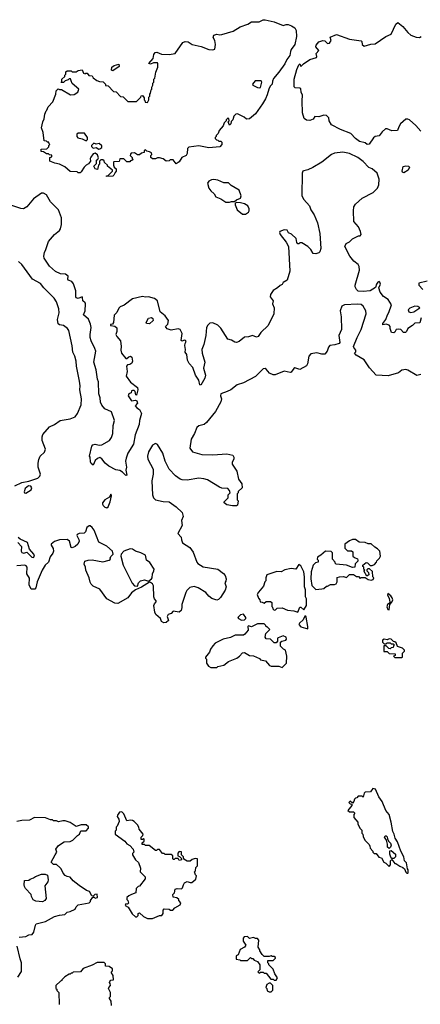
# Model space of a CAD drawing. Extents: x 1966327 to 2147849, y 395140 to 552178.
# Tile 30 of 256: x 2039914 to 2043961, y 418276 to 428226. Entities that reach past the tile are written whole.
import ezdxf

# ---------------------------------------------------------------- set-up
doc = ezdxf.new("R2010")
doc.units = 0

msp = doc.modelspace()

# ---------------------------------------------------------------- linework, layer by layer
at = {"layer": '0CON20XD'}
for points in [[(2040791.7, 426641.7), (2040791.7, 426648.3), (2040808.3, 426651.7), (2040850, 426695), (2040850, 426705), (2040800, 426745), (2040800, 426755), (2040771.7, 426781.7), (2040768.3, 426798.3), (2040755, 426810), (2040735, 426810), (2040720, 426795), (2040720, 426765), (2040710, 426755), (2040698.3, 426711.7), (2040675, 426720), (2040663.6, 426746.4), (2040688.3, 426771.7), (2040690, 426805), (2040703.8, 426816.2), (2040708.8, 426831.2), (2040700.6, 426860.6), (2040675, 426876.2), (2040655, 426871.2), (2040631.7, 426838.3), (2040626.7, 426825), (2040630, 426795), (2040609.3, 426770.7), (2040585, 426757.5), (2040563.6, 426736.4), (2040535, 426687.5), (2040525, 426680), (2040505, 426680), (2040495, 426690), (2040425, 426692.5), (2040368.3, 426738.3), (2040315, 426767.5), (2040270, 426775), (2040220, 426795), (2040220, 426835), (2040238.3, 426841.7), (2040238.3, 426858.3), (2040215, 426860), (2040205, 426870), (2040185, 426870), (2040155, 426890), (2040130, 426895), (2040131.7, 426918.3), (2040188.3, 426921.7), (2040208.3, 426941.7), (2040210, 426955), (2040220, 426965), (2040211.7, 426971.7), (2040208.3, 426988.3), (2040195, 426990), (2040185, 427000), (2040161.7, 427001.7), (2040152.5, 427085), (2040133.8, 427135), (2040147.5, 427195), (2040162.5, 427225), (2040168.3, 427271.7), (2040180, 427305), (2040188.3, 427311.7), (2040200, 427345), (2040250, 427395), (2040280, 427475), (2040283, 427507), (2040301.7, 427528.3), (2040315, 427520), (2040335, 427520), (2040428.3, 427468.3), (2040465, 427470), (2040500, 427495), (2040510, 427525), (2040445, 427580), (2040435, 427610), (2040428.3, 427628.3), (2040415, 427630), (2040405, 427620), (2040371.7, 427608.3), (2040355, 427590), (2040331.7, 427591.7), (2040340, 427605), (2040340, 427625), (2040368.3, 427651.7), (2040370, 427665), (2040380, 427675), (2040381.7, 427698.3), (2040395, 427710), (2040435, 427710), (2040445, 427700), (2040485, 427700), (2040505, 427712.5), (2040545, 427720), (2040560, 427685), (2040575, 427680), (2040583, 427687), (2040597, 427687), (2040611.7, 427661.7), (2040645, 427660), (2040655, 427640), (2040693, 427613), (2040720.7, 427600.7), (2040757, 427597), (2040780, 427575), (2040781.7, 427561.7), (2040808.3, 427558.3), (2040861.7, 427501.7), (2040888.3, 427498.3), (2040931.7, 427451.7), (2040958.3, 427448.3), (2041005, 427400), (2041095, 427400), (2041138.3, 427441.7), (2041141.7, 427458.3), (2041155, 427460), (2041170, 427435), (2041170, 427415), (2041178.3, 427408.3), (2041181.7, 427391.7), (2041205, 427390), (2041220, 427415), (2041220, 427445), (2041230, 427455), (2041230, 427475), (2041237, 427483), (2041243, 427517), (2041250, 427525), (2041250, 427545), (2041260, 427565), (2041260, 427585), (2041270, 427595), (2041270, 427625), (2041280, 427635), (2041290, 427695), (2041310, 427745), (2041310, 427785), (2041305, 427790), (2041265, 427790), (2041235, 427777.5), (2041217.5, 427785), (2041263.3, 427835), (2041268.8, 427875), (2041282.5, 427895), (2041299.3, 427899.3), (2041345, 427876.7), (2041425, 427874), (2041485, 427883.3), (2041563.3, 427995), (2041585, 428005.8), (2041615, 428003.8), (2041655, 427974.2), (2041747.5, 427955), (2041825, 427924.2), (2041865, 427920), (2041885, 427930), (2041892, 427975), (2041886.7, 428016.7), (2041870, 428045), (2041875, 428070), (2041905, 428080), (2041935, 428073.3), (2041955, 428075.7), (2042068.9, 428111.1), (2042141.2, 428155), (2042218.6, 428181.4), (2042255, 428203.3), (2042333, 428203), (2042375, 428226.2), (2042395, 428226), (2042485, 428203.8), (2042575, 428167.5), (2042605, 428177.5), (2042626.4, 428176.4), (2042660, 428165), (2042693.9, 428143.9), (2042707.7, 428117.7), (2042708.8, 428055), (2042691.9, 427975), (2042657.1, 427925), (2042648.6, 427905), (2042644.2, 427865), (2042612.9, 427825), (2042591.4, 427778.6), (2042531.9, 427695), (2042478, 427632), (2042466.2, 427605), (2042465.5, 427575), (2042445, 427554.4), (2042429.2, 427525), (2042415.6, 427465.6), (2042397.5, 427425), (2042368.1, 427375), (2042295, 427276.2), (2042235, 427224.3), (2042205, 427222), (2042180.7, 427240.7), (2042115, 427273.8), (2042098.3, 427271.7), (2042077.5, 427252.5), (2042067.5, 427215), (2042051.7, 427198.3), (2042047, 427173), (2042035, 427160), (2042020, 427195), (2042030, 427205), (2042028.3, 427228.3), (2042015, 427230), (2042000, 427215), (2042000, 427205), (2041980, 427185), (2041970, 427155), (2041930, 427105), (2041920, 427075), (2041900, 427055), (2041900, 427045), (2041890, 427035), (2041890, 427025), (2041901.7, 427011.7), (2041915, 427010), (2041925, 427000), (2041945, 427000), (2041955, 426990), (2041956.2, 426965), (2041935, 426940), (2041825, 426930), (2041725, 426950), (2041623.6, 426936.4), (2041607.5, 426925), (2041606.2, 426875), (2041596.7, 426855), (2041552.5, 426835), (2041525, 426790), (2041495, 426770), (2041465, 426810), (2041435, 426810), (2041425, 426800), (2041395, 426797.5), (2041361.7, 426821.7), (2041325, 426830), (2041305, 426830), (2041285, 426820), (2041255, 426820), (2041240, 426835), (2041240, 426855), (2041250, 426865), (2041245, 426880), (2041225, 426892.5), (2041198.3, 426898.3), (2041185, 426910), (2041170, 426905), (2041170, 426885), (2041143, 426877), (2041125, 426860), (2041105, 426860), (2041075, 426880), (2041041.7, 426878.3), (2041031.7, 426868.3), (2041030, 426855), (2041050, 426835), (2041050, 426825), (2041060, 426815), (2041048.3, 426801.7), (2041035, 426800), (2041025, 426790), (2040995, 426790), (2040965, 426820), (2040925, 426820), (2040918.3, 426791.7), (2040865, 426790), (2040860, 426785), (2040860, 426755), (2040870, 426735), (2040888.3, 426718.3), (2040890, 426695), (2040877, 426683), (2040866.1, 426653.9), (2040855, 426643.3), (2040791.7, 426641.7)], [(2043965, 427100.4), (2043915, 427158.2), (2043850.8, 427215), (2043835, 427222.5), (2043815, 427222.2), (2043761.2, 427175), (2043743.8, 427145), (2043731.2, 427105), (2043673.1, 427103.1), (2043625, 427124.2), (2043607.9, 427122.1), (2043575, 427092.5), (2043545, 427053.3), (2043505, 427045.8), (2043486.8, 427033.2), (2043445, 426970), (2043425, 426965.5), (2043405, 426982.2), (2043345.3, 426995.3), (2043306, 427026), (2043257.8, 427077.8), (2043155, 427115.8), (2043064.6, 427164.6), (2043040, 427205), (2043035.3, 427235.3), (2043015, 427259.1), (2042987.6, 427262.4), (2042935, 427244.2), (2042895, 427246.7), (2042879.8, 427220.2), (2042845, 427207.9), (2042812.1, 427212.1), (2042788.8, 427228.8), (2042772.2, 427285), (2042766.1, 427405), (2042772, 427465), (2042757.8, 427495), (2042755, 427527.5), (2042743.6, 427533.6), (2042696.2, 427536.2), (2042687.1, 427547.1), (2042687.2, 427625), (2042715, 427723.3), (2042735, 427770), (2042745, 427780), (2042755, 427752.5), (2042780.6, 427779.4), (2042845, 427824.4), (2042911.5, 427845), (2042915.4, 427855), (2042910, 427885), (2042934.4, 427915), (2042905, 427951.2), (2042908.8, 427968.8), (2042935, 428001.2), (2042975, 428016.2), (2042995, 428012.5), (2043025, 427986.7), (2043045, 427988.2), (2043060, 428015), (2043051.7, 428048.3), (2043115, 428075.8), (2043245, 428030), (2043362.3, 428012.3), (2043368.8, 428005), (2043372.9, 427975), (2043395, 427959.2), (2043461.3, 427978.7), (2043505, 427981.4), (2043612, 428055), (2043665, 428079.2), (2043715, 428182.5), (2043735, 428196.7), (2043785, 428158.8), (2043835.8, 428095.8), (2043865, 428070), (2043918.8, 428048.8), (2043952.7, 428047.3), (2043968.8, 428055)], [(2040855, 427710), (2040840, 427715), (2040845, 427747.5), (2040870, 427765), (2040915, 427777.5), (2040918.3, 427751.7), (2040855, 427710)], [(2042335, 427536.2), (2042345, 427542.5), (2042361.2, 427595), (2042355, 427610), (2042292.7, 427607.3), (2042266.7, 427575), (2042267.5, 427565), (2042315, 427540), (2042335, 427536.2)], [(2040585, 427002), (2040600, 427015), (2040598.8, 427035), (2040568.3, 427078.3), (2040505, 427080), (2040491.7, 427068.3), (2040490, 427045), (2040501.7, 427031.7), (2040545, 427021.2), (2040585, 427002)], [(2040712.5, 426917.5), (2040725, 426920), (2040742.5, 426935), (2040743, 426953), (2040715.9, 426975.9), (2040685, 426967.5), (2040663, 426977), (2040640, 426955), (2040640, 426945), (2040655, 426927.5), (2040685, 426933.3), (2040712.5, 426917.5)], [(2043971.2, 425215), (2043955, 425162.5), (2043905, 425160.8), (2043882.8, 425137.2), (2043835, 425104.3), (2043823.1, 425075), (2043811.4, 425065), (2043790.6, 425065), (2043765, 425094.4), (2043745, 425100), (2043716.7, 425095), (2043705, 425070), (2043695, 425062.5), (2043670, 425065), (2043655.6, 425105), (2043656.5, 425125), (2043648, 425138), (2043615, 425147.9), (2043583.9, 425143.9), (2043582, 425155), (2043612.5, 425195), (2043628.6, 425245), (2043644, 425266), (2043668.8, 425345), (2043635, 425397.5), (2043590.3, 425430.3), (2043555, 425473.3), (2043543.1, 425515), (2043559, 425555), (2043553.8, 425575), (2043545, 425581.1), (2043530.7, 425575), (2043516.9, 425555), (2043508.5, 425521.5), (2043455, 425487.7), (2043385, 425479.2), (2043333.8, 425483.8), (2043315, 425498.8), (2043302.9, 425525), (2043301.9, 425545), (2043345.3, 425694.7), (2043342.7, 425732.7), (2043331.7, 425751.7), (2043290, 425785), (2043249.2, 425835), (2043200, 425935), (2043212.5, 425965), (2043245, 425982.5), (2043275, 426013.3), (2043335, 426042.5), (2043355, 426043.3), (2043363.3, 426055), (2043358, 426085), (2043335, 426133.3), (2043288.1, 426188.1), (2043285.6, 426295), (2043290.6, 426335), (2043305, 426361.2), (2043375, 426421.4), (2043485, 426480), (2043527.5, 426522.5), (2043541.5, 426558.5), (2043544.6, 426614.6), (2043525.4, 426675.4), (2043475, 426720), (2043441.9, 426731.9), (2043385, 426793.8), (2043329.2, 426835), (2043245, 426874.4), (2043176.8, 426886.8), (2043095, 426876.9), (2043064.5, 426865.5), (2042965, 426786.2), (2042875, 426732.5), (2042825, 426710), (2042785, 426700), (2042775, 426694), (2042766.1, 426673.9), (2042764.7, 426444.7), (2042785, 426410.8), (2042841.1, 426345), (2042854.2, 426305), (2042887.5, 426255), (2042922.5, 426175), (2042945.8, 426065), (2042955.6, 425914.4), (2042945, 425880), (2042935, 425870), (2042905, 425858.8), (2042877.5, 425865), (2042853.8, 425905), (2042825, 425933.8), (2042765, 425970), (2042745, 425970), (2042735, 425960), (2042725, 425960), (2042713, 425973), (2042706.4, 426016.4), (2042658.3, 426058.3), (2042630.7, 426070.7), (2042615, 426100), (2042585, 426103.3), (2042542.5, 426085), (2042537.5, 426075), (2042546.2, 426055), (2042607.3, 425977.3), (2042628, 425935), (2042644.4, 425685), (2042615, 425592.5), (2042575, 425570), (2042565, 425550), (2042545, 425540), (2042520, 425515), (2042475, 425490), (2042449.3, 425450.7), (2042443.8, 425425), (2042473.3, 425385), (2042468.8, 425355), (2042483.8, 425315), (2042482, 425255), (2042422.9, 425135), (2042349.5, 425065), (2042330.4, 425035), (2042323.1, 425025), (2042305, 425018.5), (2042265, 425033.5), (2042225, 425020.9), (2042185, 425019.2), (2042130.8, 424975), (2042105, 424964.6), (2042086, 424966), (2042055, 424986.9), (2042018, 424998), (2041945, 425110), (2041915, 425140), (2041865, 425163.8), (2041835, 425160), (2041815, 425140), (2041802.5, 425115), (2041795.6, 425034.4), (2041775.6, 424944.4), (2041754, 424895), (2041758.1, 424855), (2041785.7, 424765), (2041772.2, 424705), (2041790.8, 424635), (2041785, 424603.3), (2041745, 424532.5), (2041735, 424537.5), (2041722, 424585), (2041689.4, 424635), (2041662.3, 424712.3), (2041625, 424752.5), (2041609.6, 424785), (2041602.6, 424842.6), (2041587.1, 424867.1), (2041589.7, 424895), (2041580.8, 424935), (2041585.4, 424955), (2041595.8, 424974.2), (2041590.5, 424985), (2041575, 424988.4), (2041555, 424978), (2041544.5, 424985), (2041554.7, 425055), (2041534.3, 425094.3), (2041515, 425101.8), (2041445, 425088.9), (2041403.5, 425103.5), (2041393.3, 425115), (2041387.5, 425125), (2041411.7, 425148.3), (2041416.5, 425185), (2041385, 425233.8), (2041333.9, 425273.9), (2041305, 425385.4), (2041275, 425408.1), (2041215, 425425.5), (2041185, 425422.7), (2041155, 425430), (2041055, 425406.7), (2040969.2, 425340.8), (2040929.1, 425325), (2040915, 425312.1), (2040894.4, 425265.6), (2040869.7, 425240.3), (2040862.2, 425167.8), (2040850.4, 425149.6), (2040832.5, 425145), (2040832.5, 425135), (2040875, 425130.3), (2040895, 425110.6), (2040896, 425074), (2040884.4, 425045), (2040895, 425023.1), (2040931.1, 424981.1), (2040940, 424925), (2040935, 424887.5), (2040941.1, 424855), (2040985, 424802), (2040995, 424800.8), (2041015, 424817.9), (2041035, 424825.6), (2041048, 424815), (2041052.5, 424775), (2041046, 424755), (2041027.9, 424742.1), (2041003.2, 424736.8), (2040991.6, 424725), (2041000.6, 424669.4), (2040988, 424625), (2041033.4, 424563.4), (2041105, 424508.8), (2041108.5, 424485), (2041095, 424432), (2041086.4, 424436.4), (2041079.4, 424469.4), (2041068.8, 424478.8), (2041055, 424480.5), (2041044.3, 424475), (2041040, 424455), (2041015, 424444), (2041008.9, 424425), (2041045, 424374.3), (2041085, 424380), (2041097.1, 424375), (2041105, 424352.5), (2041082, 424325), (2041096.7, 424305), (2041125, 424288), (2041143.3, 424245), (2041123.7, 424176.3), (2041120.5, 424135), (2041080.3, 424029.7), (2041062.5, 423935), (2041005.5, 423844.5), (2040988, 423795), (2040983.3, 423765), (2040992.5, 423705), (2040986.7, 423675), (2040997.5, 423625), (2040985, 423620), (2040953, 423653), (2040925, 423670), (2040885, 423678), (2040813.1, 423715), (2040778.6, 423745), (2040745, 423790), (2040725, 423801.4), (2040698.6, 423791.4), (2040677.3, 423772.7), (2040655, 423723.3), (2040635, 423740), (2040628.3, 423758.3), (2040627.5, 423805), (2040620, 423815), (2040643, 423917), (2040651.7, 423928.3), (2040675, 423937.5), (2040716, 423926), (2040745, 423928.6), (2040821.2, 423975), (2040840.8, 424005), (2040855.6, 424044.4), (2040858.8, 424125), (2040872, 424175), (2040840, 424265), (2040775, 424293.8), (2040742.2, 424332.2), (2040730.3, 424360.3), (2040726.9, 424405), (2040714.6, 424445.4), (2040708.8, 424565), (2040698.5, 424595), (2040686.7, 424686.7), (2040663.6, 424763.7), (2040682.2, 424877.8)], [(2043795, 426680), (2043780, 426685), (2043777, 426697), (2043787, 426743), (2043815, 426748.8), (2043842.5, 426745), (2043852.5, 426735), (2043840, 426705), (2043795, 426680)], [(2041995, 426381.2), (2042035, 426382.5), (2042055, 426390), (2042085, 426390), (2042103, 426407), (2042145.8, 426424.2), (2042150.6, 426445), (2042131.2, 426505), (2042051.9, 426551.9), (2042025, 426576.2), (2041975, 426578.8), (2041915, 426604), (2041875, 426612), (2041851.2, 426608.8), (2041824.3, 426595.7), (2041812, 426575), (2041826, 426525), (2041845, 426496.2), (2041880, 426465), (2041897, 426437), (2041945, 426416.7), (2041995, 426381.2)], [(2040682.2, 424877.8), (2040674.6, 424905), (2040635, 424982), (2040626.2, 425015), (2040624.7, 425045), (2040636.4, 425115), (2040628.9, 425148.9), (2040609.5, 425199.5), (2040557.1, 425245), (2040574.2, 425285), (2040577.5, 425355), (2040574.7, 425364.7), (2040552.7, 425385), (2040549.2, 425419.2), (2040544.6, 425425.4), (2040505, 425408.2), (2040485.5, 425415.5), (2040480, 425425), (2040479.4, 425485), (2040457.5, 425557.5), (2040440.7, 425580.7), (2040405, 425592.5), (2040400, 425605), (2040402.5, 425635), (2040375.7, 425655.7), (2040325, 425656.9), (2040275, 425680), (2040214, 425734), (2040161.9, 425815), (2040158.6, 425835), (2040164, 425875), (2040179.2, 425905), (2040203.3, 425985), (2040265.3, 426054.7), (2040314.5, 426095), (2040325, 426112.9), (2040337.9, 426157.9), (2040335.2, 426225), (2040305, 426303.5), (2040225, 426384.5), (2040185, 426457.5), (2040155, 426474.3), (2040135, 426472.5), (2040053.8, 426416.2), (2039984.5, 426335.5), (2039952.5, 426315), (2039925, 426316.7), (2039825, 426351.9)], [(2042165, 426260), (2042195, 426262.5), (2042225, 426282.5), (2042232.5, 426295), (2042233.3, 426315), (2042220, 426345), (2042185, 426365.8), (2042143, 426377), (2042101.7, 426378.3), (2042091.7, 426368.3), (2042090, 426355), (2042110, 426305), (2042165, 426260)], [(2039865.5, 423515), (2039935, 423550), (2040006.9, 423563.1), (2040098, 423592), (2040118.3, 423611.7), (2040124.2, 423635), (2040102.2, 423705), (2040100.6, 423745), (2040107.4, 423782.6), (2040120, 423815), (2040163, 423857), (2040173.5, 423885), (2040141.3, 423975), (2040139.5, 424010.5), (2040147.9, 424035), (2040215, 424112.9), (2040265, 424135.5), (2040324.2, 424175.8), (2040425, 424192), (2040475, 424213.2), (2040498.4, 424245), (2040536.4, 424335), (2040540, 424395), (2040520, 424485), (2040524.2, 424525), (2040519.2, 424575), (2040486.2, 424725), (2040483.8, 424775), (2040472, 424825), (2040452, 424865), (2040445, 424930), (2040411.2, 425085), (2040397.5, 425105), (2040355, 425136.7), (2040315, 425141.2), (2040303.8, 425153.8), (2040295.5, 425195), (2040311.8, 425265), (2040310, 425305), (2040284.5, 425374.5), (2040263.4, 425413.4), (2040156.9, 425516.9), (2040125, 425558.8), (2040043.8, 425605), (2039935, 425753.8), (2039901.3, 425781.3)], [(2044030, 425585), (2043947.5, 425565), (2043946.2, 425545), (2043985, 425498.8)], [(2043965, 424640.4), (2043925, 424630.9), (2043835, 424684.2), (2043815, 424690), (2043775, 424686), (2043742, 424658), (2043635, 424626.7), (2043515, 424633.5), (2043448.8, 424708.8), (2043395, 424787.5), (2043312.9, 424835), (2043296.2, 424855), (2043309.4, 424870.6), (2043310.4, 424885), (2043288.1, 424915), (2043287.8, 424925), (2043321.5, 425015), (2043363.1, 425096.9), (2043414.6, 425255), (2043411.8, 425285), (2043382.7, 425332.7), (2043365, 425346.5), (2043325, 425352.5), (2043193.9, 425346.1), (2043167.7, 425332.3), (2043150, 425285), (2043162, 425225), (2043163.8, 425095), (2043137.5, 425035), (2043147, 424963), (2043140, 424955), (2043098.8, 424941.2), (2043047.7, 424932.3), (2043034.1, 424915.9), (2043018.8, 424875), (2042995, 424847.5), (2042967, 424847), (2042915, 424860), (2042855, 424850), (2042835, 424827.5), (2042821.1, 424748.9), (2042811.2, 424728.8), (2042745, 424692.5), (2042695, 424707.5), (2042685, 424702.5), (2042655, 424663.3), (2042645, 424660), (2042585, 424676), (2042495, 424637.1), (2042475, 424635.7), (2042438.8, 424655), (2042405, 424696.2), (2042395, 424701.2), (2042375, 424698.8), (2042295, 424622), (2042175, 424558), (2042112.5, 424535), (2042045.5, 424484.5), (2042010.5, 424469.5), (2041944.5, 424445), (2041943.3, 424425), (2041952.5, 424395), (2041944.3, 424365.7), (2041893.6, 424266.4), (2041802, 424155), (2041776.2, 424135), (2041725, 424122), (2041704.3, 424105.7), (2041680, 424045), (2041645, 423987.5), (2041632, 423895), (2041658.8, 423858.8), (2041752.3, 423832.3), (2041865, 423828.8), (2042005, 423838.8), (2042066.1, 423826.1), (2042077.5, 423805), (2042077.5, 423785), (2042060, 423755), (2042060, 423735), (2042107.5, 423665), (2042123.6, 423583.6), (2042157, 423537), (2042160, 423495), (2042121.7, 423458.3), (2042120, 423445), (2042110, 423435), (2042110, 423375), (2042120, 423365), (2042115, 423320), (2042105, 423312.5), (2042065, 423312.5), (2042005, 423322.5), (2041980, 423345), (2041980, 423355), (2042020, 423395), (2042020, 423425), (2042040, 423445), (2042035, 423470), (2042015, 423487.5), (2041955, 423493.3), (2041932.3, 423502.3), (2041810, 423575), (2041775, 423587.5), (2041725, 423592.5), (2041605, 423572.9), (2041555, 423576), (2041535, 423583.8), (2041486.7, 423615), (2041422.5, 423685), (2041384.2, 423764.2), (2041361.4, 423845), (2041305, 423932.5), (2041285, 423942.5), (2041255, 423926.2), (2041215, 423860), (2041205.6, 423814.4), (2041208.5, 423785), (2041262.5, 423685), (2041261.4, 423635), (2041250, 423565), (2041254.5, 423424.5), (2041266.2, 423395), (2041285, 423373.8), (2041365, 423357.5), (2041425, 423354), (2041496.2, 423305), (2041555, 423246), (2041564.3, 423205), (2041549.7, 423165), (2041554.2, 423115.8), (2041512.5, 423035), (2041545.6, 422995.6), (2041549.8, 422969.8), (2041560.2, 422940.3), (2041631.2, 422891.2), (2041665, 422846.7), (2041704, 422744), (2041715, 422729.4), (2041767.7, 422697.7), (2041915, 422671.9), (2041971.2, 422631.2), (2041988.3, 422608.3), (2042000, 422575), (2041997.5, 422552.5), (2041986.2, 422535), (2041998.8, 422495), (2041988.3, 422461.7), (2041944.1, 422385.9), (2041923.6, 422366.4), (2041905, 422361.2), (2041855, 422377.5), (2041825, 422400.8), (2041795, 422439.2), (2041716, 422486), (2041675, 422497.5), (2041631.8, 422488.2), (2041601.9, 422458.1), (2041592.4, 422437.6), (2041550.8, 422315), (2041552.9, 422285), (2041544.2, 422255), (2041525, 422240), (2041465, 422250), (2041443.7, 422226.3), (2041414.2, 422215.8), (2041404.5, 422195), (2041415.8, 422155), (2041392, 422135), (2041370.5, 422129.5), (2041345, 422144.7), (2041335.2, 422175.2), (2041290.5, 422215), (2041278.7, 422238.7), (2041268.5, 422305), (2041275.3, 422324.7), (2041294, 422345), (2041294, 422355), (2041276.9, 422375), (2041269.5, 422395), (2041267.1, 422505), (2041255, 422526.2), (2041235, 422540), (2041225, 422542.5), (2041145, 422490.8), (2041085, 422466.2), (2041044.6, 422435.4), (2041005.7, 422384.3), (2040904.4, 422325.6), (2040875, 422330.9), (2040795, 422375.3), (2040725, 422471.5), (2040655, 422502.5), (2040635, 422521.8), (2040625, 422542.5), (2040617.1, 422587.1), (2040581.9, 422665), (2040578.7, 422695), (2040566.2, 422725), (2040572.2, 422755), (2040605, 422764.4), (2040645, 422766.7), (2040753.9, 422746.1), (2040817, 422763), (2040830, 422775), (2040827.5, 422785), (2040835, 422800), (2040857.5, 422825), (2040852.5, 422855), (2040795, 422906.7), (2040713.3, 422945), (2040665, 423067.5), (2040645, 423093.3), (2040625, 423110), (2040615, 423110), (2040593.8, 423095), (2040577.7, 423052.3), (2040565, 423036.7), (2040515, 423035.5), (2040493.8, 423025), (2040490, 423015), (2040511.7, 422971.7), (2040513.8, 422955), (2040500, 422925), (2040475, 422901.9), (2040445, 422890), (2040435, 422892.5), (2040417.5, 422957.5), (2040395, 422972.5), (2040315, 422970.8), (2040265, 422953.8), (2040233.3, 422925), (2040232.5, 422915), (2040250.9, 422880.9), (2040254.2, 422855), (2040249.2, 422835), (2040221.9, 422798.1), (2040204.3, 422745), (2040172.5, 422715), (2040139.4, 422665), (2040090, 422545), (2040075.8, 422484.2), (2040067.1, 422472.9), (2040031.5, 422471.5), (2040009.1, 422515), (2040011.8, 422581.8), (2039985.6, 422625), (2039990, 422695), (2039978.8, 422708.8), (2039965, 422713.8), (2039885, 422705.7)], [(2043865, 425265.8), (2043895, 425274.3), (2043957.5, 425315), (2043935, 425326.7), (2043905, 425331.2), (2043855, 425312.5), (2043839.2, 425295), (2043846, 425275), (2043865, 425265.8)], [(2041225, 425153.1), (2041196.2, 425155), (2041192.7, 425167.3), (2041215, 425211.4), (2041245.5, 425215.5), (2041259.2, 425205), (2041260.8, 425185), (2041225, 425153.1)], [(2039975, 423442.2), (2040031.2, 423475), (2040037.5, 423495), (2040025, 423512.6), (2040003.7, 423516.3), (2039970.4, 423489.6), (2039957.6, 423455), (2039963.6, 423443.6), (2039975, 423442.2)], [(2040795, 423292.1), (2040807.7, 423302.3), (2040829.2, 423355), (2040841.9, 423415), (2040835, 423430), (2040820, 423400), (2040774.9, 423375.1), (2040751.2, 423345), (2040749.6, 423329.6), (2040756.5, 423316.5), (2040775, 423299.5), (2040795, 423292.1)], [(2039895, 422944.2), (2039931.2, 422901.2), (2039929.3, 422855), (2039935, 422840.6), (2039955, 422835.5), (2039985, 422845.7), (2040035, 422794.4), (2040055, 422792.5), (2040063.5, 422805), (2040057.2, 422825), (2040012.2, 422875), (2039992.7, 422942.7), (2039920, 422975), (2039900, 422995)], [(2042905, 422467.5), (2042965, 422473.3), (2042985, 422477.5), (2043015, 422500), (2043025, 422500), (2043053, 422517), (2043095, 422517.5), (2043110, 422525), (2043122.5, 422545), (2043121.7, 422588.3), (2043145, 422597.5), (2043185, 422600), (2043215, 422590), (2043245, 422620), (2043285, 422620), (2043315, 422600), (2043338.3, 422598.3), (2043355, 422580), (2043365, 422590), (2043405, 422590), (2043435, 422570), (2043463, 422563), (2043485, 422570), (2043490, 422585), (2043480, 422595), (2043478.3, 422648.3), (2043448.3, 422678.3), (2043431.7, 422678.3), (2043421.7, 422668.3), (2043420, 422655), (2043438.3, 422638.3), (2043440, 422615), (2043421.7, 422601.7), (2043390, 422655), (2043400, 422665), (2043390, 422675), (2043390, 422695), (2043381.7, 422701.7), (2043380, 422715), (2043415, 422740), (2043428.3, 422738.3), (2043455, 422710), (2043475, 422710), (2043498.3, 422721.7), (2043517, 422743), (2043521.7, 422758.3), (2043550, 422785), (2043557.5, 422805), (2043552.5, 422855), (2043530, 422880), (2043500, 422895), (2043465, 422930), (2043435, 422930), (2043405, 422942.5), (2043345, 422947.5), (2043305, 422972.5), (2043275, 422972.5), (2043245, 422960), (2043200, 422925), (2043200, 422885), (2043225, 422860), (2043265, 422860), (2043278.3, 422848.3), (2043280, 422805), (2043295, 422790), (2043326.4, 422776.4), (2043330, 422765), (2043330, 422755), (2043303, 422727), (2043300, 422695), (2043275, 422690), (2043215, 422712.5), (2043110, 422725), (2043100, 422735), (2043100, 422745), (2043073, 422773), (2043075, 422840), (2043061.7, 422851.7), (2043003, 422857), (2042956.4, 422813.6), (2042922.5, 422795), (2042920, 422775), (2042930, 422765), (2042930, 422745), (2042903, 422737), (2042877.5, 422715), (2042860, 422645), (2042856.1, 422576.1), (2042865, 422507.5), (2042905, 422467.5)], [(2041105, 422500), (2041113.2, 422535), (2041135, 422553.9), (2041175, 422564.2), (2041215, 422552.5), (2041245, 422575.5), (2041252.7, 422587.2), (2041254.8, 422624.8), (2041270, 422655), (2041270.8, 422675), (2041229.7, 422739.7), (2041195.8, 422765.8), (2041183.6, 422813.6), (2041138.1, 422838.1), (2041084.9, 422854.9), (2041055, 422874.5), (2041030.9, 422879.1), (2040965.4, 422854.6), (2040940, 422825), (2040935.5, 422805), (2040960.5, 422715), (2041050.8, 422530.8), (2041075, 422505.8), (2041105, 422500)], [(2042725, 422240), (2042745, 422290), (2042755, 422290), (2042785, 422262.5), (2042810, 422305), (2042812.5, 422375), (2042802.5, 422395), (2042800, 422465), (2042791.2, 422495), (2042791.2, 422595), (2042783.3, 422645), (2042755, 422707.5), (2042735, 422720), (2042705, 422672.5), (2042655, 422680), (2042593.6, 422666.4), (2042555, 422647.5), (2042510.7, 422649.3), (2042410, 422615), (2042400, 422585), (2042400, 422555), (2042390, 422545), (2042377, 422503), (2042325, 422440), (2042313, 422417), (2042325, 422380), (2042340, 422365), (2042341.7, 422341.7), (2042365, 422340), (2042385, 422330), (2042403, 422347), (2042448.3, 422348.3), (2042460, 422335), (2042460, 422295), (2042468.3, 422288.3), (2042471.7, 422271.7), (2042485, 422260), (2042498.3, 422261.7), (2042515, 422280), (2042565, 422282.5), (2042618.3, 422258.3), (2042685, 422252.5), (2042725, 422240)], [(2043645, 422261.9), (2043652.9, 422317.1), (2043675, 422338.8), (2043682.9, 422365), (2043678.1, 422385), (2043664, 422405), (2043634.1, 422425.9), (2043630, 422415), (2043647.1, 422377.1), (2043651.9, 422345), (2043648.6, 422331.4), (2043628.1, 422315), (2043624, 422294), (2043631.4, 422265), (2043645, 422261.9)], [(2042155, 422157.5), (2042185, 422160), (2042200, 422175), (2042200, 422185), (2042175, 422220), (2042145, 422213.3), (2042117.5, 422185), (2042123.9, 422173.9), (2042155, 422157.5)], [(2042825, 422070), (2042826.2, 422095), (2042808.3, 422188.3), (2042805, 422200), (2042795, 422200), (2042778.3, 422161.7), (2042740.7, 422129.3), (2042732.5, 422115), (2042755, 422090), (2042825, 422070)], [(2042565, 421680), (2042610, 421725), (2042612.5, 421795), (2042600, 421855), (2042580, 421865), (2042550, 421895), (2042550, 421935), (2042563, 421947), (2042603, 421957), (2042610, 421965), (2042607, 421987), (2042575, 422000), (2042525, 421980), (2042520, 421975), (2042520, 421945), (2042505, 421930), (2042485, 421930), (2042447, 421967), (2042405, 421970), (2042392.5, 421985), (2042400, 422025), (2042440, 422065), (2042415, 422090), (2042405, 422090), (2042400, 422105), (2042385, 422120), (2042315, 422120), (2042255, 422090), (2042225, 422100), (2042220, 422095), (2042221.7, 422058.3), (2042190, 422015), (2042175, 422007.5), (2042090, 422005), (2042045, 421983.3), (2041970, 421965), (2041890, 421925), (2041865, 421900), (2041840, 421865), (2041830, 421835), (2041790, 421785), (2041790, 421775), (2041800, 421765), (2041800, 421725), (2041821.7, 421691.7), (2041845, 421680), (2041905, 421680), (2041915, 421690), (2041977, 421703), (2042025, 421740), (2042106.1, 421773.9), (2042136, 421794), (2042165, 421827.5), (2042185, 421832.5), (2042235, 421802.5), (2042275, 421797.5), (2042335, 421770), (2042348.3, 421758.3), (2042398.3, 421748.3), (2042438.3, 421698.3), (2042455, 421692.5), (2042531.7, 421691.7), (2042565, 421680)], [(2043775, 421780), (2043780, 421785), (2043780, 421825), (2043800, 421845), (2043800, 421855), (2043780, 421875), (2043731.7, 421891.7), (2043718.3, 421928.3), (2043705, 421940), (2043691.7, 421941.7), (2043665, 421967.5), (2043645, 421970), (2043625, 421960), (2043595, 421967.5), (2043580, 421955), (2043580, 421935), (2043595, 421920), (2043615, 421920), (2043625, 421930), (2043655, 421930), (2043665, 421920), (2043688.3, 421918.3), (2043700, 421905), (2043691.7, 421898.3), (2043688.3, 421881.7), (2043665, 421880), (2043655, 421870), (2043641.7, 421871.7), (2043615, 421900), (2043591.7, 421898.3), (2043591.7, 421841.7), (2043625, 421840), (2043645, 421820), (2043708.3, 421818.3), (2043708.3, 421801.7), (2043690, 421795), (2043705, 421780), (2043775, 421780)], [(2043835, 419600), (2043840, 419605), (2043840, 419635), (2043830, 419645), (2043820, 419705), (2043802.5, 419725), (2043795.9, 419765.9), (2043764.1, 419824.1), (2043729.4, 419919.4), (2043708.6, 419955), (2043697.5, 419995), (2043682.2, 420022.2), (2043668.3, 420118.3), (2043647.5, 420195), (2043613.9, 420233.9), (2043576.7, 420325), (2043542.3, 420372.3), (2043509.3, 420449.3), (2043483, 420457), (2043457, 420423), (2043405, 420420), (2043395, 420410), (2043385, 420370), (2043375, 420380), (2043331.7, 420378.3), (2043318.3, 420361.7), (2043305, 420360), (2043295, 420350), (2043290, 420325), (2043275, 420310), (2043251.7, 420328.3), (2043240, 420315), (2043251.7, 420301.7), (2043268.3, 420298.3), (2043270, 420285), (2043230, 420235), (2043245, 420220), (2043285, 420220), (2043298.3, 420208.3), (2043290, 420195), (2043290, 420165), (2043328.3, 420118.3), (2043330, 420095), (2043353, 420053), (2043370, 420035), (2043370, 420005), (2043380, 419995), (2043383, 419973), (2043400, 419935), (2043445, 419890), (2043452.5, 419875), (2043453, 419853), (2043480, 419825), (2043480, 419815), (2043495, 419800), (2043515, 419800), (2043543, 419763), (2043570, 419755), (2043593.6, 419713.6), (2043613, 419703), (2043645, 419670), (2043660, 419685), (2043660, 419725), (2043675, 419740), (2043705, 419700), (2043715, 419700), (2043755, 419672.5), (2043785, 419660), (2043800, 419645), (2043815, 419610), (2043825, 419600), (2043835, 419600)], [(2041205, 419142.5), (2041255, 419143.3), (2041325, 419173.3), (2041350, 419175), (2041362.5, 419195), (2041363, 419227), (2041375, 419240), (2041425, 419237.5), (2041438.3, 419228.3), (2041461.7, 419228.3), (2041480, 419250), (2041535, 419280), (2041541.7, 419301.7), (2041520, 419325), (2041520, 419335), (2041501.7, 419351.7), (2041465, 419360), (2041460, 419385), (2041477, 419403), (2041485, 419440), (2041505, 419447.5), (2041548.3, 419441.7), (2041558.3, 419451.7), (2041567.5, 419485), (2041580, 419505), (2041605, 419517.5), (2041635, 419507.5), (2041651.7, 419508.3), (2041695, 419540), (2041700, 419575), (2041690, 419585), (2041680, 419615), (2041690, 419625), (2041693, 419657), (2041710, 419675), (2041710, 419745), (2041685, 419750), (2041655, 419740), (2041635, 419722.5), (2041605, 419722.5), (2041571.7, 419741.7), (2041570, 419765), (2041550, 419785), (2041548.3, 419818.3), (2041525, 419820), (2041510, 419805), (2041510, 419775), (2041528.3, 419768.3), (2041548.3, 419748.3), (2041550, 419735), (2041525, 419730), (2041515, 419750), (2041485, 419750), (2041475, 419740), (2041465, 419740), (2041460, 419745), (2041460, 419775), (2041445, 419790), (2041385, 419790), (2041375, 419800), (2041355, 419800), (2041325, 419840), (2041305, 419840), (2041295, 419830), (2041285, 419830), (2041221.7, 419881.7), (2041185, 419882.5), (2041175, 419890), (2041151.7, 419891.7), (2041151.7, 419908.3), (2041170, 419925), (2041170, 419945), (2041165, 419950), (2041155, 419940), (2041141.7, 419941.7), (2041140, 419965), (2041158.3, 419981.7), (2041160, 419995), (2041120, 420045), (2041117, 420067), (2041105, 420090), (2041070, 420125), (2041055, 420132.5), (2041035, 420136.7), (2040995, 420130), (2040965, 420200), (2040945, 420220), (2040921.7, 420218.3), (2040903, 420187), (2040900, 420175), (2040917, 420147), (2040920, 420125), (2040900, 420075), (2040890, 420065), (2040890, 420035), (2040880, 420025), (2040880, 419995), (2040976.4, 419926.4), (2040997, 419897), (2041025, 419880), (2041060, 419845), (2041067.5, 419815), (2041055, 419800), (2041052.5, 419785), (2041085, 419737.5), (2041115, 419710), (2041133, 419653), (2041132.5, 419615), (2041180, 419565), (2041180, 419545), (2041125, 419470), (2041110, 419465), (2041090, 419445), (2041088.3, 419401.7), (2041043, 419387), (2041015, 419372.5), (2040997.5, 419355), (2040997.5, 419335), (2041005.9, 419325.9), (2041012.5, 419297.5), (2041001.7, 419288.3), (2040985, 419290), (2040980, 419275), (2041008.3, 419258.3), (2041050.7, 419190.7), (2041085, 419160), (2041098.3, 419161.7), (2041110, 419175), (2041110, 419195), (2041125, 419200), (2041165, 419162.5), (2041205, 419142.5)], [(2039907, 418953), (2039977.1, 418962.9), (2040005, 418977.5), (2040039.3, 418980.7), (2040055.8, 419004.2), (2040073, 419077), (2040081.7, 419088.3), (2040175, 419112.5), (2040265, 419162.5), (2040315, 419177.5), (2040370, 419185), (2040393, 419207), (2040425, 419212.5), (2040473, 419237), (2040485, 419260), (2040505, 419280), (2040615, 419300), (2040630, 419315), (2040630, 419325), (2040651.7, 419358.3), (2040665, 419360), (2040675, 419350), (2040700, 419355), (2040695, 419390), (2040673.3, 419386.7), (2040655, 419370), (2040641.7, 419371.7), (2040620, 419415), (2040590, 419425), (2040515, 419477.5), (2040452.5, 419525), (2040425, 419562.5), (2040395, 419566.7), (2040375, 419576.7), (2040351.7, 419601.7), (2040332.5, 419645), (2040319.3, 419659.3), (2040285, 419690), (2040255, 419690), (2040231.7, 419711.7), (2040273, 419787), (2040290, 419815), (2040280, 419845), (2040305, 419880), (2040363, 419917), (2040425, 419922.5), (2040450, 419935), (2040497, 419983), (2040517.5, 419995), (2040531.7, 420028.3), (2040585, 420030), (2040610, 420055), (2040608.3, 420068.3), (2040585, 420090), (2040535, 420090), (2040485, 420072.5), (2040423.6, 420113.6), (2040375, 420130), (2040348.3, 420131.7), (2040305, 420120), (2040285, 420130), (2040255, 420130), (2040245, 420140), (2040225, 420140), (2040175, 420160), (2040065, 420162.5), (2040013, 420137), (2039937, 420133), (2039885, 420122.5)], [(2043645, 419850), (2043630, 419865), (2043630, 419895), (2043620, 419935), (2043600, 419965), (2043605, 419980), (2043615, 419980), (2043627, 419967), (2043628.3, 419948.3), (2043640, 419925), (2043660, 419905), (2043667.5, 419885), (2043660, 419865), (2043645, 419850)], [(2043695, 419750), (2043675, 419750), (2043663, 419763), (2043652.5, 419795), (2043651.7, 419828.3), (2043665, 419830), (2043710, 419795), (2043710, 419765), (2043695, 419750)], [(2040145, 419313.3), (2040077, 419317), (2040050.7, 419330.7), (2040032.5, 419365), (2040030, 419385), (2039972.5, 419445), (2039962.5, 419465), (2039957.5, 419485), (2039961.7, 419528.3), (2040005, 419530), (2040018.3, 419541.7), (2040055, 419552.5), (2040073.3, 419566.7), (2040135, 419592.5), (2040171.7, 419591.7), (2040195, 419580), (2040202.5, 419535), (2040196.7, 419515), (2040168.8, 419475), (2040180, 419345), (2040167.5, 419325), (2040145, 419313.3)], [(2042505, 418520), (2042520, 418545), (2042493, 418583), (2042475, 418630), (2042430, 418675), (2042430, 418685), (2042420, 418695), (2042421.7, 418718.3), (2042475, 418720), (2042498.3, 418741.7), (2042498.3, 418748.3), (2042485, 418760), (2042465, 418760), (2042455, 418767.5), (2042435, 418760), (2042385, 418760), (2042365, 418780), (2042340, 418815), (2042340, 418825), (2042323, 418853), (2042330, 418925), (2042315, 418940), (2042295, 418940), (2042275, 418950), (2042235, 418940), (2042215, 418960), (2042181.7, 418958.3), (2042170, 418945), (2042170, 418915), (2042197, 418873), (2042186.4, 418853.6), (2042141.7, 418828.3), (2042120, 418775), (2042100, 418765), (2042101.7, 418731.7), (2042137, 418727), (2042145, 418720), (2042215, 418720), (2042245, 418750), (2042255, 418740), (2042268.3, 418738.3), (2042281.7, 418721.7), (2042315, 418710), (2042340, 418675), (2042340, 418625), (2042320, 418605), (2042331.7, 418591.7), (2042345, 418600), (2042375, 418600), (2042385, 418590), (2042405, 418590), (2042451.7, 418531.7), (2042475, 418530), (2042485, 418520), (2042505, 418520)], [(2039895, 418550), (2039931.7, 418608.3), (2039932.5, 418695), (2039917.5, 418735), (2039887.5, 418865)], [(2040840, 418265), (2040836.7, 418306.7), (2040820, 418335), (2040820, 418345), (2040830, 418355), (2040832.5, 418395), (2040812.5, 418435), (2040813, 418447), (2040830, 418465), (2040827, 418487), (2040820, 418495), (2040823, 418507), (2040835, 418520), (2040860, 418525), (2040857, 418567), (2040840, 418595), (2040840, 418605), (2040850, 418615), (2040850, 418635), (2040817, 418657), (2040781.7, 418661.7), (2040780, 418685), (2040768.3, 418698.3), (2040695, 418700), (2040645, 418672.5), (2040555, 418637.5), (2040527, 418603), (2040455, 418600), (2040445, 418590), (2040435, 418590), (2040425, 418580), (2040415, 418580), (2040370, 418555), (2040340, 418525), (2040340, 418515), (2040325, 418510), (2040280, 418465), (2040280, 418435), (2040288.3, 418428.3), (2040290, 418415), (2040310, 418395), (2040312.5, 418275)], [(2042455, 418402.5), (2042471.7, 418418.3), (2042470, 418465), (2042448.3, 418488.3), (2042435, 418490), (2042410, 418475), (2042400, 418445), (2042410, 418435), (2042413.6, 418413.6), (2042435, 418402.5), (2042455, 418402.5)]]:
    msp.add_lwpolyline(points, dxfattribs=at)

doc.saveas('drawing.dxf')
